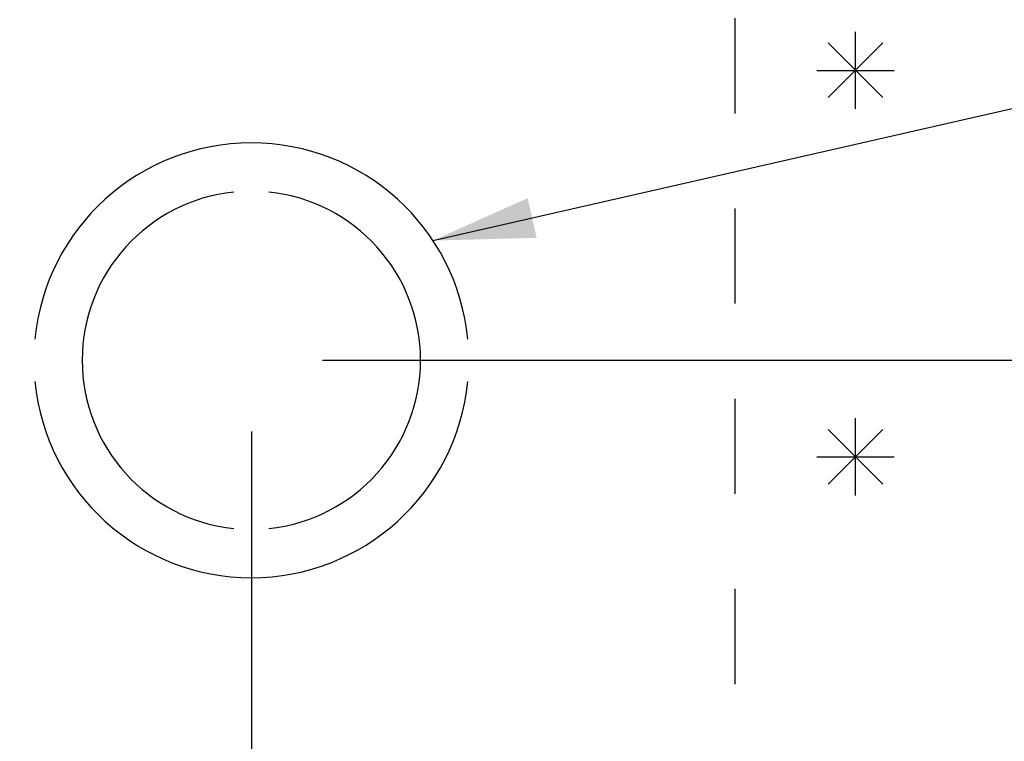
# Model space of a CAD drawing. Header units: inches. Extents: x 0 to 44.7, y 0 to 28.9.
# Tile 5 of 16: x 17.9 to 20.4, y 3.1 to 5. Entities that reach past the tile are written whole.
import ezdxf

# ---------------------------------------------------------------- set-up
doc = ezdxf.new("R2010")
doc.units = ezdxf.units.IN
doc.header["$LTSCALE"] = 2.460526
doc.header["$MEASUREMENT"] = 0
doc.linetypes.add('HIDDEN', pattern=[0.2, 0.1, -0.1])
doc.layers.get('0').update_dxf_attribs({"linetype": 'CONTINUOUS'})
for name, color, linetype in [('DEFAULT_2', 8, 'HIDDEN'), ('DIMENSIONS', 7, 'CONTINUOUS'), ('OPEN', 7, 'CONTINUOUS'), ('SPOTWELDS', 7, 'CONTINUOUS')]:
    doc.layers.add(name, color=color, linetype=linetype)
doc.styles.get("Standard").update_dxf_attribs({"font": 'arial.ttf'})
doc.dimstyles.new('DIMSTYLE_1', dxfattribs={"dimtxt": 0.197368, "dimasz": 0.263158, "dimexe": 0.09, "dimexo": 0.07, "dimgap": 0.0375, "dimtad": 0, "dimtih": 1, "dimtoh": 1, "dimzin": 4, "dimdsep": 46, "dimtxsty": 'Standard', "dimblk": '_FILLED', "dimblk1": '_FILLED', "dimblk2": '_FILLED', "dimcen": 0.09, "dimadec": 3, "dimazin": 1, "dimtfac": 1, "dimtdec": 3, "dimtofl": 0, "dimtmove": 0, "dimatfit": 3, "dimldrblk": '_FILLED', "dimfxl": 0, "dimtolj": 1, "dimtzin": 4, "dimarcsym": 0})
doc.dimstyles.get("Standard").update_dxf_attribs({"dimtxt": 0.223684, "dimasz": 0.263158, "dimexe": 0.09, "dimexo": 0.07, "dimgap": 0.09, "dimtad": 0, "dimtih": 1, "dimtoh": 1, "dimdec": 3, "dimzin": 4, "dimdsep": 46, "dimtxsty": 'Standard', "dimblk": '_FILLED', "dimblk1": '_FILLED', "dimblk2": '_FILLED', "dimcen": 0.09, "dimadec": 3, "dimazin": 1, "dimtp": 0.001, "dimtm": 0.001, "dimtfac": 1, "dimtdec": 3, "dimtofl": 0, "dimtmove": 0, "dimatfit": 3, "dimldrblk": '_FILLED', "dimfxl": 0, "dimtolj": 1, "dimtzin": 4, "dimarcsym": 0})

# ---------------------------------------------------------------- blocks, each defined once
blk = doc.blocks.new('_FILLED')
at = {"color": 0, "linetype": 'ByBlock'}
blk.add_solid([(0, 0), (-1, 0.2), (-1, -0.2)], dxfattribs=at)
blk = doc.blocks.new('*D18')
at = {"layer": 'DIMENSIONS', "color": 2, "linetype": 'Continuous'}
for p, q in [((18.6372, 4.082), (21.2351, 4.082)), ((20.9983, 4.082), (20.9983, 3.304)), ((20.9983, 1.832), (20.9983, 2.6132)), ((20.5424, 1.832), (21.2351, 1.832))]:
    blk.add_line(p, q, dxfattribs=at)
at = {"layer": 'DIMENSIONS', "color": 2, "linetype": 'Continuous', "xscale": 0.2631578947, "yscale": 0.2631578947, "zscale": 0.2631578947}
for p, rotation in [((20.9983, 4.082), 90), ((20.9983, 1.832), 270)]:
    blk.add_blockref('_FILLED', p, dxfattribs=dict(at, rotation=rotation))
at = {"layer": 'DIMENSIONS', "color": 2, "linetype": 'Continuous', "insert": (20.9983, 3.2053), "char_height": 0.19737, "width": 0.536343, "attachment_point": 2, "line_spacing_factor": 0.9}
blk.add_mtext('2.25\\PTYP', dxfattribs=at)
blk = doc.blocks.new('*D19')
at = {"layer": 'DIMENSIONS', "color": 2, "linetype": 'Continuous'}
for p, q in [((18.453, 3.8978), (18.453, 1.2285)), ((20.453, 1.7426), (20.453, 1.2285)), ((18.453, 1.4653), (19.0861, 1.4653)), ((20.453, 1.4653), (19.8199, 1.4653))]:
    blk.add_line(p, q, dxfattribs=at)
at = {"layer": 'DIMENSIONS', "color": 2, "linetype": 'Continuous', "xscale": 0.2631578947, "yscale": 0.2631578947, "zscale": 0.2631578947, "rotation": 180}
blk.add_blockref('_FILLED', (18.453, 1.4653), dxfattribs=at)
at = {"layer": 'DIMENSIONS', "color": 2, "linetype": 'Continuous', "xscale": 0.2631578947, "yscale": 0.2631578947, "zscale": 0.2631578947}
blk.add_blockref('_FILLED', (20.453, 1.4653), dxfattribs=at)
at = {"layer": 'DIMENSIONS', "color": 2, "linetype": 'Continuous', "insert": (19.453, 1.564), "char_height": 0.19737, "width": 0.536343, "attachment_point": 2, "line_spacing_factor": 0.9}
blk.add_mtext('2.00\\PTYP', dxfattribs=at)

msp = doc.modelspace()

# ---------------------------------------------------------------- linework, layer by layer
at = {"layer": 'DEFAULT_2', "color": 8, "linetype": 'HIDDEN'}
msp.add_line((19.703, 5.4588), (19.703, 2.394), dxfattribs=at)
at = {"layer": 'OPEN', "color": 40, "linetype": 'Continuous'}
for radius, start, end in [(0.5625, 5.6112, 174.3888), (0.4375, 95.9037, 264.0963), (0.4375, 275.9037, 84.0963), (0.5625, 185.6112, 354.3888)]:
    msp.add_arc((18.453, 4.082), radius, start, end, dxfattribs=at)
at = {"layer": 'SPOTWELDS', "color": 40, "linetype": 'Continuous'}
for p, q in [((20.0155, 4.732), (20.0155, 4.932)), ((19.9448, 4.7613), (20.0862, 4.9028)), ((19.9448, 4.9028), (20.0862, 4.7613)), ((19.9155, 4.832), (20.1155, 4.832)), ((20.0155, 3.732), (20.0155, 3.932)), ((19.9448, 3.7613), (20.0862, 3.9028)), ((19.9448, 3.9028), (20.0862, 3.7613)), ((19.9155, 3.832), (20.1155, 3.832))]:
    msp.add_line(p, q, dxfattribs=at)

# ---------------------------------------------------------------- dimensions: what is measured, and where the dimension line sits
at = {"layer": 'DIMENSIONS', "color": 2, "linetype": 'Continuous'}
for base, p1, p2, angle, picture, middle in [((20.9983, 4.082), (20.4724, 1.832), (18.5672, 4.082), 90, '*D18', (20.9983, 2.9586)), ((18.453, 1.4653), (20.453, 1.8126), (18.453, 3.9678), 180, '*D19', (19.453, 1.3173))]:
    dim = msp.add_linear_dim(base=base, p1=p1, p2=p2, angle=angle, text='<>\\PTYP', dimstyle='DIMSTYLE_1', dxfattribs=at)
    dim.commit()
    dim.dimension.update_dxf_attribs({"geometry": picture, "text_midpoint": middle, "dimtype": 160})

# ---------------------------------------------------------------- leaders
at = {"layer": 'DIMENSIONS', "color": 2, "linetype": 'Continuous', "annotation_type": 0, "has_hookline": 1, "hookline_direction": 1, "text_width": 5.704}
msp.add_leader([(18.9226, 4.3916), (20.9027, 4.8435), (21.1013, 4.8435)], dimstyle='Standard', override={"dimtad": 0}, dxfattribs=at)

doc.saveas('drawing.dxf')
